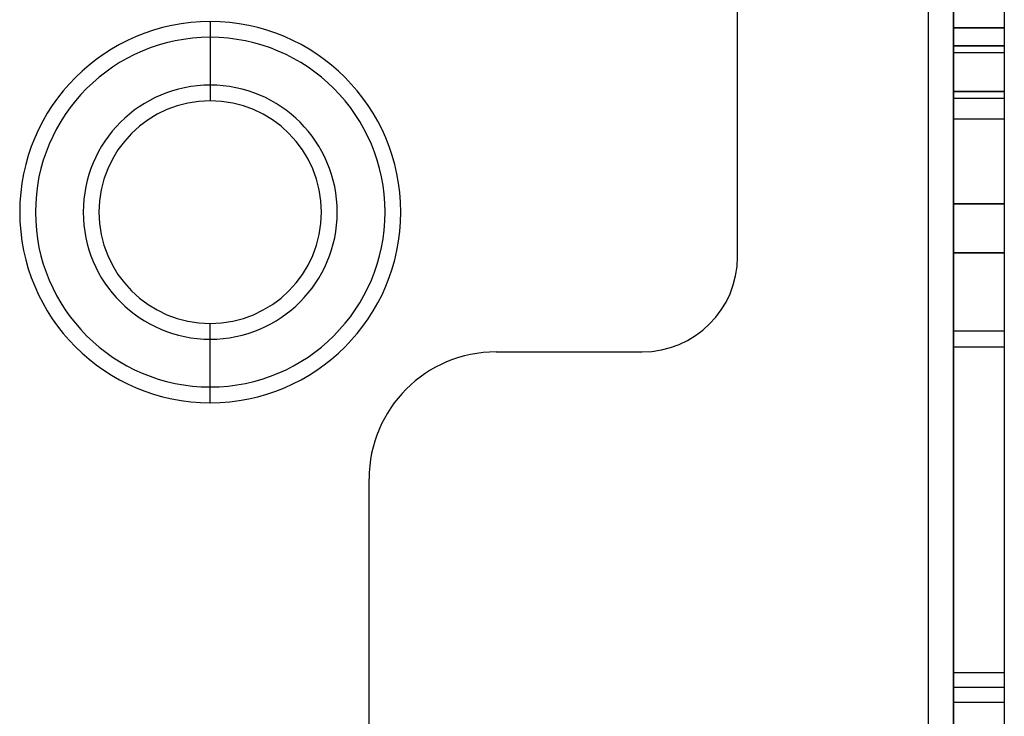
# Model space of a CAD drawing. Header units: millimetres. Extents: x -1 to 50, y 0 to 191.
# Tile 132 of 146: x 35 to 50, y 162 to 173. Entities that reach past the tile are written whole.
import ezdxf

# ---------------------------------------------------------------- set-up
doc = ezdxf.new("R2010")
doc.units = ezdxf.units.MM
doc.layers.add('MAIN-1', color=7, linetype='Continuous')
doc.layers.add('MAIN-2', color=7, linetype='Continuous')

msp = doc.modelspace()

# ---------------------------------------------------------------- linework, layer by layer
at = {"layer": 'MAIN-1'}
for p, q in [((48.8, 187.5), (48.8, 5)), ((49.2, 16.6), (49.2, 183.1)), ((50, 183.1), (50, 16.6))]:
    msp.add_line(p, q, dxfattribs=at)
for start, end in [(90, 270), (270, 90)]:
    msp.add_arc((37.5, 170.25), 1.752, start, end, dxfattribs=at)
at = {"layer": 'MAIN-2'}
for p, q in [((49.2, 183.1), (49.2, 16.6)), ((49.2, 183.1), (49.2, 16.6)), ((45.8, 169.55), (45.8, 182.1)), ((37.5, 173.25), (37.5, 173.25)), ((37.5, 173.25), (37.5, 172.25)), ((50, 173.15), (49.2, 173.15)), ((49.2, 173.15), (50, 173.15)), ((37.5, 173.002), (37.5, 172.002)), ((37.5, 173.002), (37.5, 173.002)), ((50, 172.87), (49.2, 172.87)), ((49.2, 172.87), (50, 172.87)), ((49.2, 172.764), (50, 172.764)), ((49.2, 172.764), (50, 172.764)), ((37.5, 172.25), (37.5, 172.25)), ((49.2, 172.15), (50, 172.15)), ((50, 172.15), (49.2, 172.15)), ((37.5, 172.002), (37.5, 172.002)), ((49.2, 172.042), (50, 172.042)), ((49.2, 172.042), (50, 172.042)), ((50, 171.711), (49.2, 171.711)), ((50, 171.711), (49.2, 171.711)), ((50, 170.382), (49.2, 170.382)), ((49.2, 170.38), (50, 170.38)), ((49.2, 169.609), (50, 169.609)), ((50, 169.609), (49.2, 169.609)), ((45.8, 169.55), (45.8, 169.55)), ((45.8, 169.55), (45.8, 169.55)), ((37.5, 168.497), (37.5, 168.497)), ((37.5, 167.497), (37.5, 168.497)), ((49.2, 168.381), (50, 168.381)), ((49.2, 168.381), (50, 168.381)), ((37.5, 167.25), (37.5, 168.25)), ((37.5, 168.25), (37.5, 168.25)), ((42, 168.05), (42, 168.05)), ((42, 168.05), (44.3, 168.05)), ((42, 168.05), (42, 168.05)), ((44.3, 168.05), (44.3, 168.05)), ((44.3, 168.05), (44.3, 168.05)), ((49.2, 168.13), (50, 168.13)), ((49.2, 168.13), (50, 168.13)), ((37.5, 167.497), (37.5, 167.497)), ((37.5, 167.25), (37.5, 167.25)), ((40, 166.05), (40, 166.05)), ((40, 149.55), (40, 166.05)), ((40, 166.05), (40, 166.05)), ((49.2, 163.004), (50, 163.004)), ((49.2, 162.77), (50, 162.77)), ((50, 162.529), (49.2, 162.529))]:
    msp.add_line(p, q, dxfattribs=at)
for centre, radius, start, end in [((37.5, 170.25), 3, 90, 270), ((37.5, 170.25), 3, 270, 90), ((37.5, 170.25), 2.752, 90, 270), ((37.5, 170.25), 2.752, 270, 90), ((37.5, 170.25), 2, 90, 270), ((37.5, 170.25), 2, 270, 90), ((44.3, 169.55), 1.5, 270, 0), ((42, 166.05), 2, 90, 180)]:
    msp.add_arc(centre, radius, start, end, dxfattribs=at)

doc.saveas('drawing.dxf')
